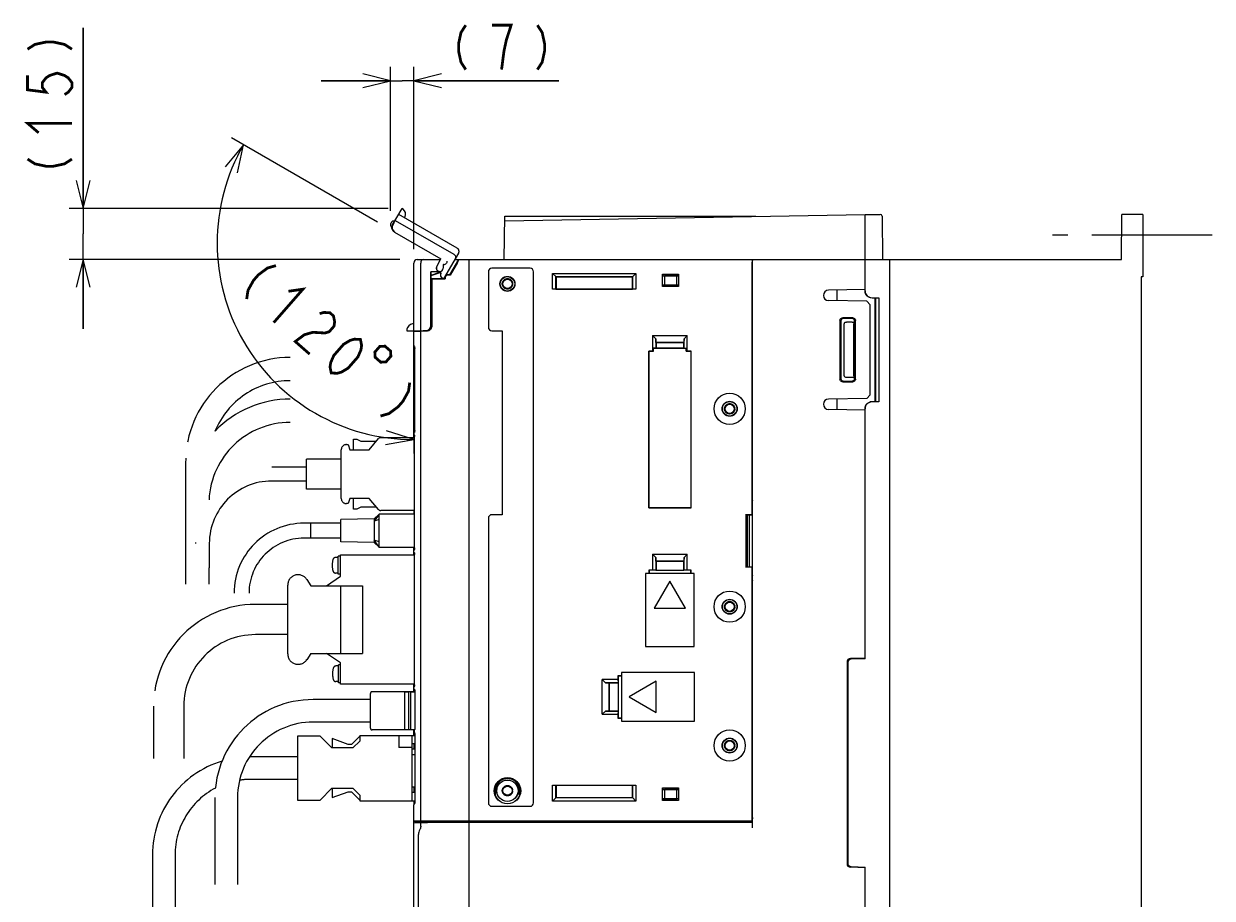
# Model space of a CAD drawing. Extents: x 129 to 1619, y 128 to 1105.
# Tile 27 of 31: x 1151 to 1493, y 638 to 890. Entities that reach past the tile are written whole.
import ezdxf

# ---------------------------------------------------------------- set-up
doc = ezdxf.new("R2010")
doc.units = 0
doc.header["$LTSCALE"] = 92.4
for name, pattern in [('CENTER', [0.6, 0.375, -0.075, 0.075, -0.075]), ('HIDDEN', [0.2, 0.1, -0.1]), ('PHANTOM', [0.8, 0.45, -0.05, 0.1, -0.05, 0.1, -0.05])]:
    doc.linetypes.add(name, pattern=pattern)
doc.layers.get('0').update_dxf_attribs({"linetype": 'CONTINUOUS'})
for name, color, linetype in [('ALL_AXIS', 7, 'CONTINUOUS'), ('ALL_DIM', 7, 'CONTINUOUS'), ('ALL_FEATURES', 7, 'CONTINUOUS'), ('DEFAULT_2', 8, 'HIDDEN'), ('OBSTRUCTIVE_DTM', 7, 'CONTINUOUS')]:
    doc.layers.add(name, color=color, linetype=linetype)
doc.dimstyles.get("Standard").update_dxf_attribs({"dimtxt": 2.5, "dimasz": 2.5, "dimexe": 1.25, "dimexo": 0.625, "dimtad": 1, "dimcen": 2.5, "dimazin": 3, "dimtfac": 1, "dimtmove": 0, "dimatfit": 3})

# ---------------------------------------------------------------- blocks, each defined once
blk = doc.blocks.new('_OPEN')
at = {"color": 0, "linetype": 'BYBLOCK'}
for p, q in [((0, 0), (-1, 0.25)), ((-1, -0.25), (0, 0)), ((-1, 0), (0, 0))]:
    blk.add_line(p, q, dxfattribs=at)
blk = doc.blocks.new('*D9')
at = {"layer": 'ALL_DIM', "color": 2, "linetype": 'CONTINUOUS'}
for p, q in [((1256.31, 836.04), (1256.31, 877.52)), ((1263, 825), (1263, 877.52)), ((1256.31, 873.52), (1236.31, 873.52)), ((1236.31, 873.52), (1259.66, 873.52)), ((1304.81, 873.52), (1259.66, 873.52)), ((1263, 873.52), (1304.81, 873.52))]:
    blk.add_line(p, q, dxfattribs=at)
at = {"layer": 'ALL_DIM', "color": 2, "linetype": 'CONTINUOUS', "xscale": 8, "yscale": 8, "zscale": 8}
blk.add_blockref('_OPEN', (1256.31, 873.52), dxfattribs=at)
at = {"layer": 'ALL_DIM', "color": 2, "linetype": 'CONTINUOUS', "xscale": 8, "yscale": 8, "zscale": 8, "rotation": 180}
blk.add_blockref('_OPEN', (1263, 873.52), dxfattribs=at)
blk = doc.blocks.new('*D10')
at = {"layer": 'ALL_DIM', "color": 2, "linetype": 'CONTINUOUS'}
for p, q in [((1252.6, 832.76), (1210.5, 857.06)), ((1263, 797.32), (1263, 766.13))]:
    blk.add_line(p, q, dxfattribs=at)
for points in [[(1212.26, 846.99), (1213.97, 855.06), (1208.67, 848.75)], [(1254.88, 768.7), (1263, 770.13), (1255.16, 772.69)]]:
    blk.add_lwpolyline(points, dxfattribs=at)
for start, end in [(150, 210), (210, 270)]:
    blk.add_arc((1263, 826.75), 56.62, start, end, dxfattribs=at)
blk = doc.blocks.new('*D11')
at = {"layer": 'ALL_DIM', "color": 2, "linetype": 'CONTINUOUS'}
for p, q in [((1167.75, 836.73), (1167.75, 888.78)), ((1167.75, 888.78), (1167.75, 829.36)), ((1255.66, 836.73), (1163.75, 836.73)), ((1167.75, 802), (1167.75, 829.36)), ((1258.95, 822), (1163.75, 822)), ((1167.75, 822), (1167.75, 802))]:
    blk.add_line(p, q, dxfattribs=at)
at = {"layer": 'ALL_DIM', "color": 2, "linetype": 'CONTINUOUS', "xscale": 8, "yscale": 8, "zscale": 8}
for p, rotation in [((1167.75, 836.73), 270), ((1167.75, 822), 90)]:
    blk.add_blockref('_OPEN', p, dxfattribs=dict(at, rotation=rotation))

msp = doc.modelspace()

# ---------------------------------------------------------------- linework, layer by layer
at = {"layer": 'ALL_AXIS', "color": 7, "linetype": 'CENTER'}
msp.add_line((1493, 829), (1447, 829), dxfattribs=at)
at = {"layer": 'ALL_AXIS', "color": 7, "linetype": 'CONTINUOUS'}
for p, q in [((1279, 660), (1279, 821)), ((1393, 813.367), (1382.474, 813.183)), ((1265, 660.3), (1265, 801.388)), ((1393, 778.633), (1382.474, 778.817)), ((1260.3, 697.5), (1260.3, 686.5)), ((1260.3, 697.5), (1261.5, 697.5)), ((1262.1, 697.5), (1263.3, 697.5)), ((1263.3, 697.5), (1263.3, 686.817)), ((1286.5, 669), (1286.5, 667.682)), ((1293.5, 667.682), (1293.5, 669)), ((1263, 660.3), (1263, 664.918)), ((1263, 660.3), (1279, 660.3)), ((1263.3, 660), (1263.3, 660.3)), ((1263.3, 660), (1279, 660)), ((1274.7, 660), (1274.7, 659.733))]:
    msp.add_line(p, q, dxfattribs=at)
at = {"layer": 'ALL_AXIS', "color": 8, "linetype": 'PHANTOM'}
for p, q in [((1251.6, 747.3), (1242, 747.1)), ((1242, 740.7), (1242, 747.1)), ((1253, 748.65), (1251.6, 746.678)), ((1251.6, 747.3), (1251.6, 740.5)), ((1253, 747.15), (1251.6, 746.678)), ((1233.4, 741.75), (1233.4, 746.05)), ((1242, 746.05), (1233.4, 746.05)), ((1242, 741.75), (1233.4, 741.75)), ((1251.6, 740.5), (1242, 740.7)), ((1253, 739.15), (1251.6, 741.122)), ((1253, 740.65), (1251.6, 741.122)), ((1241.201, 736.18), (1240.508, 736.18)), ((1241.201, 731.33), (1241.201, 736.53)), ((1241.895, 736.53), (1241.201, 736.53)), ((1241.895, 730.75), (1241.895, 736.9)), ((1241.895, 736.9), (1263.254, 736.9)), ((1232.195, 729.859), (1233.395, 728.05)), ((1237.895, 728.05), (1241.895, 730.75)), ((1241.201, 731.68), (1240.508, 731.68)), ((1241.895, 731.33), (1241.201, 731.33)), ((1226.695, 708.4), (1226.695, 728.2)), ((1233.395, 708.55), (1232.195, 706.741)), ((1241.895, 705.85), (1237.895, 708.55)), ((1241.295, 700.07), (1241.295, 705.27)), ((1241.895, 705.27), (1241.295, 705.27)), ((1241.895, 699.7), (1241.895, 705.85)), ((1241.295, 704.92), (1240.601, 704.92)), ((1241.295, 700.42), (1240.601, 700.42)), ((1241.895, 700.07), (1241.295, 700.07)), ((1263.254, 699.7), (1241.895, 699.7))]:
    msp.add_line(p, q, dxfattribs=at)
at = {"layer": 'ALL_AXIS', "color": 7, "linetype": 'CONTINUOUS'}
for centre, radius in [((1354, 779), 4.5), ((1354, 722), 4.5), ((1354, 682), 4.5), ((1290, 669), 3.075)]:
    msp.add_circle(centre, radius, dxfattribs=at)
at = {"layer": 'ALL_AXIS', "color": 3, "linetype": 'CONTINUOUS'}
msp.add_circle((1290, 669), 3.1, dxfattribs=at)
at = {"layer": 'ALL_AXIS', "color": 7, "linetype": 'CONTINUOUS'}
for centre, radius, start, end in [((1382.5, 811.684), 1.5, 91, 269), ((1382.5, 780.316), 1.5, 91, 269), ((1290, 669), 3.5, 0, 180)]:
    msp.add_arc(centre, radius, start, end, dxfattribs=at)
at = {"layer": 'ALL_AXIS', "color": 8, "linetype": 'PHANTOM'}
for centre, radius, start, end in [((1240.508, 735.38), 0.8, 90, 163.80865), ((1245.501, 733.93), 6, 163.80865, 196.19135), ((1229.695, 728.2), 3, 33.56834, 180), ((1240.508, 732.48), 0.8, 196.19135, 270), ((1229.695, 708.4), 3, 180, 326.43166), ((1245.595, 702.67), 6, 163.80865, 196.19135), ((1240.601, 704.12), 0.8, 90, 163.80865), ((1240.601, 701.22), 0.8, 196.19135, 270)]:
    msp.add_arc(centre, radius, start, end, dxfattribs=at)
at = {"layer": 'ALL_DIM', "color": 2, "linetype": 'CONTINUOUS', "const_width": 0.8}
for points in [[(1277.982, 889.516), (1276.606, 887.382), (1275.918, 884.182), (1275.918, 882.049), (1276.606, 878.849), (1277.982, 876.716)], [(1288.302, 876.716), (1288.99, 882.049), (1289.678, 885.249), (1290.366, 887.382), (1291.054, 889.516), (1285.55, 889.516)], [(1298.622, 889.516), (1299.998, 887.382), (1300.686, 884.182), (1300.686, 882.049), (1299.998, 878.849), (1298.622, 876.716)], [(1151.75, 882.589), (1153.883, 883.965), (1157.083, 884.653), (1159.217, 884.653), (1162.417, 883.965), (1164.55, 882.589)], [(1151.75, 875.021), (1151.75, 870.893), (1157.083, 870.205), (1156.017, 871.581), (1156.017, 872.957), (1157.083, 874.333), (1158.15, 875.021), (1160.283, 875.709), (1162.417, 875.021), (1163.483, 874.333), (1164.55, 872.957), (1164.55, 871.581), (1163.483, 870.205), (1162.417, 869.517)], [(1154.95, 858.509), (1151.75, 861.261), (1164.55, 861.261)], [(1151.75, 850.941), (1153.883, 849.565), (1157.083, 848.877), (1159.217, 848.877), (1162.417, 849.565), (1164.55, 850.941)], [(1223.313, 820.251), (1220.873, 819.551), (1218.248, 817.595), (1216.844, 815.989), (1215.255, 813.127), (1214.887, 810.616)], [(1226.903, 812.86), (1231.082, 813.458), (1222.655, 803.822)], [(1235.892, 806.417), (1237.112, 806.767), (1238.85, 806.664), (1239.886, 805.758), (1240.219, 804.049), (1240.035, 802.794), (1238.631, 801.188), (1237.411, 800.838), (1235.673, 800.94), (1233.935, 801.043), (1231.495, 800.343), (1228.87, 798.387), (1233.013, 794.764)], [(1239.228, 789.329), (1238.895, 791.038), (1239.079, 792.294), (1239.965, 794.353), (1242.774, 797.564), (1244.696, 798.717), (1245.916, 799.067), (1247.654, 798.965), (1247.988, 797.256), (1247.804, 796), (1246.917, 793.941), (1244.108, 790.729), (1242.186, 789.576), (1240.966, 789.226), (1239.228, 789.329)], [(1253.202, 796.947), (1251.797, 795.341), (1251.898, 793.836), (1253.504, 792.432), (1255.009, 792.533), (1256.414, 794.139), (1256.313, 795.644), (1254.707, 797.048), (1253.202, 796.947)], [(1261.846, 786.554), (1261.478, 784.042), (1259.889, 781.18), (1258.485, 779.574), (1255.86, 777.618), (1253.42, 776.918)]]:
    msp.add_lwpolyline(points, dxfattribs=at)
at = {"layer": 'ALL_FEATURES', "color": 8, "linetype": 'PHANTOM'}
for p, q in [((1256.911, 831.963), (1259.663, 836.729)), ((1257.349, 832.653), (1256.957, 831.975)), ((1257.319, 832.67), (1257.349, 832.653)), ((1257.662, 833.263), (1274.549, 823.513)), ((1275.549, 825.245), (1258.662, 834.995)), ((1256.729, 831.261), (1256.562, 831.358)), ((1257.461, 829.915), (1270.808, 822.209)), ((1257.504, 829.926), (1270.85, 822.221)), ((1269.645, 819.955), (1270.85, 822.221)), ((1270.697, 822), (1270.808, 822.209)), ((1270.85, 822.221), (1270.808, 822.209)), ((1275.915, 823.879), (1271.617, 816.434)), ((1270.909, 818.145), (1270.016, 818.661)), ((1270.866, 818.134), (1270.248, 818.491)), ((1270.816, 818.047), (1270.866, 818.134)), ((1270.843, 818.032), (1270.909, 818.145)), ((1270.909, 818.145), (1270.866, 818.134)), ((1271.611, 816.434), (1271.182, 816.681)), ((1245.62, 767.2), (1245.62, 770.3)), ((1245.62, 770.3), (1246.62, 770.3)), ((1246.62, 770.3), (1247.72, 769.7)), ((1250.12, 767.2), (1252.881, 770.421)), ((1253.488, 770.7), (1263.254, 770.7)), ((1242.12, 753.2), (1242.12, 767.2)), ((1243.62, 768.7), (1244.12, 768.7)), ((1244.12, 768.7), (1244.62, 767.2)), ((1244.62, 767.2), (1250.12, 767.2)), ((1247.72, 769.7), (1252.263, 769.7)), ((1197.3, 763.645), (1197.3, 728.445)), ((1232.12, 755.9), (1232.12, 764.5)), ((1242.12, 764.5), (1232.12, 764.5)), ((1232.12, 762.2), (1222.12, 762.2)), ((1232.12, 758.2), (1222.12, 758.2)), ((1242.12, 755.9), (1232.12, 755.9)), ((1244.62, 753.2), (1244.12, 751.7)), ((1250.12, 753.2), (1244.62, 753.2)), ((1245.62, 750.1), (1245.62, 753.2)), ((1252.881, 749.979), (1250.12, 753.2)), ((1244.12, 751.7), (1243.62, 751.7)), ((1246.62, 750.1), (1245.62, 750.1)), ((1247.72, 750.7), (1246.62, 750.1)), ((1252.263, 750.7), (1247.72, 750.7)), ((1263.254, 749.7), (1253.488, 749.7)), ((1253, 748.65), (1251.6, 747.3)), ((1253, 739.15), (1253, 748.65)), ((1263.254, 748.65), (1253, 748.65)), ((1233.4, 746.05), (1231.4, 746.05)), ((1233.4, 741.75), (1233.4, 746.05)), ((1204.12, 740.2), (1204.12, 733.2)), ((1233.4, 741.75), (1231.4, 741.75)), ((1251.6, 740.5), (1253, 739.15)), ((1253, 739.15), (1263.254, 739.15)), ((1204, 733.2), (1204, 728.445)), ((1233.395, 728.05), (1248.195, 728.05)), ((1241.895, 728.05), (1241.895, 708.55)), ((1248.195, 728.05), (1248.195, 708.55)), ((1226.695, 722.65), (1217.395, 722.65)), ((1226.695, 713.95), (1217.395, 713.95)), ((1233.395, 708.55), (1248.195, 708.55)), ((1250.5, 695.25), (1234, 695.25)), ((1250.5, 687), (1250.5, 697)), ((1260.3, 697.5), (1251, 697.5)), ((1262.1, 697.5), (1261.5, 697.5)), ((1188.045, 693.3), (1188.045, 678.3)), ((1196.745, 693.3), (1196.745, 678.3)), ((1250.5, 688.75), (1234, 688.75)), ((1229.5, 684.7), (1229.5, 666.3)), ((1236, 684.7), (1229.5, 684.7)), ((1239.4, 681.3), (1236, 684.7)), ((1247.5, 684.714), (1245.086, 682.3)), ((1247.5, 684.9), (1247.5, 683.3)), ((1247.5, 684.9), (1263.312, 684.9)), ((1260.3, 686.5), (1251, 686.5)), ((1258.7, 684.9), (1258.7, 681.4)), ((1262.1, 686.5), (1261.5, 686.5)), ((1262.5, 666.1), (1262.5, 684.9)), ((1245.5, 681.3), (1239.4, 681.3)), ((1239.5, 684), (1239.5, 681.3)), ((1244.086, 682.3), (1239.5, 684)), ((1245.086, 682.3), (1244.086, 682.3)), ((1247.5, 683.3), (1245.5, 681.3)), ((1262.5, 681.4), (1258.7, 681.4)), ((1263.312, 682.5), (1262.5, 682.5)), ((1229.5, 678.75), (1216, 678.75)), ((1263.312, 681), (1262.5, 681)), ((1263.312, 679.3), (1262.5, 679.3)), ((1229.5, 672.25), (1216, 672.25)), ((1236, 666.3), (1239.4, 669.7)), ((1239.4, 669.7), (1245.5, 669.7)), ((1239.5, 669.7), (1239.5, 667)), ((1239.5, 667), (1244.086, 668.7)), ((1244.086, 668.7), (1245.086, 668.7)), ((1245.086, 668.7), (1247.5, 666.286)), ((1245.5, 669.7), (1247.5, 667.7)), ((1247.5, 667.7), (1247.5, 666.1)), ((1263.312, 670), (1262.5, 670)), ((1263.312, 668.5), (1262.5, 668.5)), ((1205.75, 667), (1205.75, 642)), ((1212.25, 667), (1212.25, 642)), ((1229.5, 666.3), (1236, 666.3)), ((1247.5, 666.1), (1263.312, 666.1)), ((1187.75, 650.5), (1187.75, 625.5)), ((1194.25, 650.5), (1194.25, 625.5))]:
    msp.add_line(p, q, dxfattribs=at)
at = {"layer": 'ALL_FEATURES', "color": 7, "linetype": 'CONTINUOUS'}
for p, q in [((1289, 822), (1289.217, 834.45)), ((1289.195, 833.188), (1393, 835)), ((1289.217, 834.45), (1361.5, 834.45)), ((1393, 813.001), (1393, 835)), ((1393, 835), (1397.391, 835)), ((1397.891, 834.504), (1398, 822)), ((1466.887, 822), (1467, 835)), ((1473, 835), (1467, 835)), ((1473, 835), (1473, 817)), ((1264, 822), (1270.697, 822)), ((1273.431, 817.55), (1276, 822)), ((1274.83, 822), (1466.887, 822)), ((1279, 632.5), (1279, 822)), ((1360.496, 821.87), (1360.591, 821.678)), ((1360.497, 821.707), (1360.5, 821.259)), ((1400, 822), (1400, 531.004)), ((1263, 797.25), (1263, 821)), ((1265, 801.5), (1265, 821)), ((1270.534, 818.532), (1267.969, 818.442)), ((1267.969, 803.032), (1267.969, 818.442)), ((1267.969, 818.442), (1268, 818.412)), ((1270.248, 818.491), (1268, 818.412)), ((1268, 803.001), (1268, 818.412)), ((1268, 817.476), (1270.525, 818.331)), ((1268, 817.439), (1270.565, 818.308)), ((1270.147, 818.487), (1270.346, 818.429)), ((1271.469, 820.531), (1271.469, 819.5)), ((1271.6, 820.531), (1271.469, 820.531)), ((1275.503, 821), (1273.471, 817.48)), ((1284.5, 818.5), (1284.5, 802.5)), ((1296.5, 819.5), (1285.5, 819.5)), ((1297.5, 665.5), (1297.5, 818.5)), ((1360.5, 748.57), (1360.5, 821.259)), ((1360.599, 821.107), (1360.597, 821.454)), ((1360.6, 820.678), (1360.599, 821.107)), ((1360.6, 658.3), (1360.6, 820.678)), ((1268, 816.5), (1271.496, 816.5)), ((1268, 816.465), (1268.2, 816.465)), ((1268.2, 816.465), (1268.2, 802.949)), ((1268.2, 816.465), (1268.235, 816.43)), ((1268.235, 802.95), (1268.235, 816.43)), ((1268.235, 816.43), (1272.02, 816.43)), ((1271.655, 816.5), (1271.95, 816.5)), ((1271.95, 816.5), (1271.95, 816.8)), ((1271.95, 816.5), (1272.02, 816.43)), ((1272.02, 816.8), (1272.02, 816.43)), ((1273.431, 817.55), (1272.7, 817.55)), ((1273.471, 817.48), (1272.7, 817.48)), ((1273.431, 817.55), (1273.471, 817.48)), ((1303, 813.43), (1303, 818)), ((1303, 818), (1304, 817)), ((1303, 818), (1327, 818)), ((1303.964, 813.464), (1303.964, 817.036)), ((1303.964, 817.036), (1326.036, 817.036)), ((1304, 817), (1304, 813.5)), ((1326, 817), (1304, 817)), ((1326, 817), (1327, 818)), ((1326, 813.5), (1326, 817)), ((1326.036, 817.036), (1326.036, 813.464)), ((1327, 818), (1327, 813.43)), ((1334.7, 814.2), (1334.7, 817.8)), ((1334.819, 817.354), (1334.7, 817.8)), ((1334.7, 817.8), (1339.3, 817.8)), ((1334.819, 817.354), (1339.181, 817.354)), ((1334.819, 817.354), (1335.236, 817.3)), ((1335.236, 817.3), (1335.236, 814.7)), ((1338.764, 817.3), (1335.236, 817.3)), ((1339.181, 817.354), (1338.764, 817.3)), ((1338.764, 814.7), (1338.764, 817.3)), ((1339.3, 817.8), (1339.181, 817.354)), ((1339.3, 817.8), (1339.3, 814.2)), ((1360.561, 814.738), (1360.5, 814.861)), ((1473, 817), (1472.5, 816.983)), ((1472.5, 816.983), (1472.5, 538.013)), ((1303.964, 813.464), (1303, 813.43)), ((1327, 813.43), (1303, 813.43)), ((1303.964, 813.464), (1304, 813.5)), ((1304, 813.5), (1326, 813.5)), ((1326.036, 813.464), (1326, 813.5)), ((1327, 813.43), (1326.036, 813.464)), ((1334.7, 814.2), (1334.819, 814.646)), ((1339.3, 814.2), (1334.7, 814.2)), ((1334.819, 814.646), (1335.236, 814.7)), ((1339.181, 814.646), (1334.819, 814.646)), ((1335.236, 814.7), (1338.764, 814.7)), ((1339.181, 814.646), (1338.764, 814.7)), ((1339.181, 814.646), (1339.3, 814.2)), ((1360.561, 814.738), (1360.5, 814.738)), ((1360.561, 752.587), (1360.561, 814.738)), ((1385, 810.14), (1385, 813.227)), ((1393.5, 809.991), (1382.474, 810.184)), ((1394.5, 808.974), (1393.5, 809.991)), ((1394.5, 783.026), (1394.5, 808.974)), ((1395, 811), (1397, 811)), ((1395.897, 810.897), (1395, 810.896)), ((1395.965, 810.965), (1395.897, 810.897)), ((1395.897, 781.103), (1395.897, 810.897)), ((1395.965, 810.965), (1397, 811)), ((1395.965, 810.965), (1395.965, 781.035)), ((1397, 811), (1397, 781)), ((1389.44, 805.236), (1386.561, 805.236)), ((1389.203, 805), (1386.797, 805)), ((1260.998, 801.5), (1266.501, 801.5)), ((1263, 801.318), (1266.786, 801.451)), ((1265.3, 801.5), (1265.3, 801.399)), ((1265.685, 801.5), (1265.685, 801.534)), ((1265.685, 801.534), (1266.468, 801.533)), ((1266.964, 801.573), (1266.501, 801.5)), ((1267.382, 801.786), (1266.964, 801.573)), ((1267, 801.479), (1267, 801.592)), ((1285.5, 801.5), (1288.5, 801.5)), ((1288.5, 801.5), (1288.5, 748.5)), ((1385.764, 804.438), (1385.764, 787.562)), ((1386, 804.202), (1386, 787.798)), ((1387.017, 788.489), (1387.017, 803.511)), ((1389.302, 804), (1387.651, 804)), ((1389.802, 788.5), (1389.802, 803.5)), ((1390, 787.796), (1390, 804.204)), ((1390.237, 787.56), (1390.237, 804.44)), ((1331.8, 800.1), (1331.8, 795.57)), ((1331.8, 800.1), (1332.728, 799.172)), ((1331.8, 800.1), (1341.8, 800.1)), ((1332.764, 798.136), (1332.728, 799.172)), ((1332.728, 799.172), (1332.728, 796.463)), ((1332.764, 798.136), (1332.8, 798.1)), ((1332.764, 798.136), (1340.836, 798.136)), ((1332.8, 798.1), (1332.8, 796.536)), ((1340.8, 798.1), (1332.8, 798.1)), ((1340.836, 798.136), (1340.8, 798.1)), ((1340.8, 796.536), (1340.8, 798.1)), ((1340.872, 799.172), (1340.836, 798.136)), ((1340.872, 799.172), (1341.8, 800.1)), ((1340.872, 796.463), (1340.872, 799.172)), ((1341.8, 795.57), (1341.8, 800.1)), ((1263, 771.954), (1263, 797.246)), ((1263.145, 796.989), (1263.068, 797.056)), ((1263.185, 796.973), (1263.145, 796.989)), ((1263.181, 796.981), (1263.179, 796.983)), ((1263.225, 796.89), (1263.26, 796.77)), ((1263.298, 796.422), (1263.298, 796.402)), ((1263.298, 772.798), (1263.298, 796.402)), ((1330.73, 795.57), (1330.73, 750.43)), ((1330.73, 795.57), (1330.741, 795.559)), ((1331.8, 795.57), (1330.73, 795.57)), ((1330.741, 750.441), (1330.741, 795.559)), ((1330.741, 795.559), (1332.1, 795.559)), ((1332.1, 795.559), (1331.8, 795.57)), ((1332.728, 796.463), (1332.1, 796.441)), ((1332.1, 795.559), (1332.1, 796.441)), ((1332.1, 796.441), (1341.5, 796.441)), ((1332.728, 796.463), (1332.8, 796.536)), ((1332.8, 796.536), (1340.8, 796.536)), ((1340.872, 796.463), (1340.8, 796.536)), ((1340.872, 796.463), (1341.5, 796.441)), ((1341.5, 795.559), (1341.5, 796.441)), ((1341.8, 795.57), (1341.5, 795.559)), ((1341.5, 795.559), (1342.859, 795.559)), ((1342.87, 795.57), (1341.8, 795.57)), ((1342.87, 795.57), (1342.859, 795.559)), ((1342.859, 795.559), (1342.859, 750.441)), ((1342.87, 750.43), (1342.87, 795.57)), ((1389.302, 788), (1387.651, 788)), ((1386.561, 786.764), (1389.44, 786.764)), ((1386.797, 787), (1389.203, 787)), ((1393.5, 782.009), (1382.474, 781.816)), ((1385, 778.773), (1385, 781.86)), ((1393.5, 782.009), (1394.5, 783.026)), ((1395, 781.104), (1395.897, 781.103)), ((1397, 781), (1395, 781)), ((1395.965, 781.035), (1395.897, 781.103)), ((1397, 781), (1395.965, 781.035)), ((1393, 707), (1393, 778.999)), ((1263, 770.7), (1263, 771.95)), ((1263.022, 771.651), (1263, 771.761)), ((1263.084, 771.56), (1263.022, 771.651)), ((1263.146, 772.212), (1263.068, 772.144)), ((1263.168, 771.504), (1263.084, 771.56)), ((1263.186, 772.227), (1263.146, 772.212)), ((1263.192, 772.237), (1263.184, 772.224)), ((1263.246, 771.145), (1263.254, 770.979)), ((1263.254, 738.921), (1263.254, 770.979)), ((1263.298, 772.798), (1263.297, 772.763)), ((1263, 749.7), (1263, 748.65)), ((1330.73, 750.43), (1330.741, 750.441)), ((1330.73, 750.43), (1342.87, 750.43)), ((1342.859, 750.441), (1330.741, 750.441)), ((1342.87, 750.43), (1342.859, 750.441)), ((1360.5, 752.587), (1360.561, 752.587)), ((1360.583, 752.5), (1360.5, 752.5)), ((1360.5, 751), (1360.583, 751)), ((1360.572, 750.955), (1360.5, 750.955)), ((1360.561, 752.587), (1360.583, 752.5)), ((1360.572, 750.955), (1360.583, 751)), ((1360.572, 731.045), (1360.572, 750.955)), ((1360.583, 751), (1360.583, 752.5)), ((1284.5, 747.5), (1284.5, 665.5)), ((1288.5, 748.5), (1285.5, 748.5)), ((1358.704, 748.57), (1358.704, 733.43)), ((1358.8, 748.378), (1358.704, 748.57)), ((1358.704, 748.57), (1360.5, 748.57)), ((1358.739, 748.5), (1360.483, 748.5)), ((1358.8, 733.622), (1358.8, 748.378)), ((1358.8, 748.378), (1359, 748.378)), ((1359, 733.5), (1359, 748.5)), ((1359.052, 748.5), (1359.052, 733.5)), ((1359.57, 748.5), (1359.57, 733.5)), ((1360.5, 748.57), (1360.483, 748.5)), ((1263, 736.9), (1263, 739.15)), ((1263.022, 738.249), (1263, 738.139)), ((1263.022, 737.751), (1263, 737.861)), ((1263.084, 738.34), (1263.022, 738.249)), ((1263.084, 737.66), (1263.022, 737.751)), ((1263.168, 738.396), (1263.084, 738.34)), ((1263.168, 737.604), (1263.084, 737.66)), ((1263.254, 738.921), (1263.246, 738.756)), ((1263.246, 737.246), (1263.254, 737.079)), ((1263.254, 699.521), (1263.254, 737.079)), ((1331.8, 737.1), (1331.8, 732.57)), ((1331.8, 737.1), (1332.728, 736.172)), ((1331.8, 737.1), (1341.8, 737.1)), ((1332.764, 735.136), (1332.728, 736.172)), ((1332.728, 736.172), (1332.728, 732.537)), ((1340.872, 736.172), (1340.836, 735.136)), ((1340.872, 736.172), (1341.8, 737.1)), ((1340.872, 732.537), (1340.872, 736.172)), ((1341.8, 732.57), (1341.8, 737.1)), ((1332.764, 735.136), (1332.8, 735.1)), ((1332.764, 735.136), (1340.836, 735.136)), ((1332.8, 735.1), (1332.8, 732.535)), ((1340.8, 735.1), (1332.8, 735.1)), ((1340.836, 735.136), (1340.8, 735.1)), ((1340.8, 732.535), (1340.8, 735.1)), ((1358.704, 733.43), (1358.8, 733.622)), ((1360.5, 733.43), (1358.704, 733.43)), ((1358.739, 733.5), (1360.483, 733.5)), ((1359, 733.622), (1358.8, 733.622)), ((1360.5, 733.43), (1360.483, 733.5)), ((1360.5, 660.3), (1360.5, 733.43)), ((1329.8, 731.6), (1329.8, 710.5)), ((1343.8, 731.6), (1329.8, 731.6)), ((1330.73, 732.57), (1330.73, 731.6)), ((1330.73, 732.57), (1330.8, 732.5)), ((1331.8, 732.57), (1330.73, 732.57)), ((1330.8, 732.5), (1330.8, 731.6)), ((1332.765, 732.5), (1330.8, 732.5)), ((1332.728, 732.537), (1331.8, 732.57)), ((1336.8, 729.394), (1332.3, 721.6)), ((1332.728, 732.537), (1332.765, 732.5)), ((1332.765, 732.5), (1332.8, 732.535)), ((1332.8, 732.535), (1340.8, 732.535)), ((1341.3, 721.6), (1336.8, 729.394)), ((1340.835, 732.5), (1340.8, 732.535)), ((1340.872, 732.537), (1340.835, 732.5)), ((1342.8, 732.5), (1340.835, 732.5)), ((1341.8, 732.57), (1340.872, 732.537)), ((1342.87, 732.57), (1341.8, 732.57)), ((1342.87, 732.57), (1342.8, 732.5)), ((1342.8, 731.6), (1342.8, 732.5)), ((1342.87, 731.6), (1342.87, 732.57)), ((1343.8, 710.5), (1343.8, 731.6)), ((1360.572, 731.045), (1360.5, 731.045)), ((1360.583, 731), (1360.5, 731)), ((1360.5, 729.5), (1360.583, 729.5)), ((1360.561, 729.413), (1360.5, 729.413)), ((1360.583, 729.5), (1360.561, 729.413)), ((1360.561, 661.229), (1360.561, 729.413)), ((1360.572, 731.045), (1360.583, 731)), ((1360.583, 729.5), (1360.583, 731)), ((1332.3, 721.6), (1341.3, 721.6)), ((1329.8, 710.5), (1343.8, 710.5)), ((1387.8, 706.053), (1387.8, 647.947)), ((1388, 705.86), (1388, 648.14)), ((1393, 707.2), (1388.765, 707.052)), ((1393, 707), (1388.965, 706.859)), ((1321.83, 702.07), (1321.83, 701)), ((1321.83, 702.07), (1321.9, 702)), ((1322.8, 702.07), (1321.83, 702.07)), ((1321.9, 702), (1321.9, 700.035)), ((1322.8, 702), (1321.9, 702)), ((1322.8, 703), (1322.8, 689)), ((1343.9, 703), (1322.8, 703)), ((1343.9, 689), (1343.9, 703)), ((1263, 698.466), (1263, 699.7)), ((1263.022, 698.849), (1263, 698.739)), ((1263, 697.5), (1263, 698.463)), ((1263.084, 698.94), (1263.022, 698.849)), ((1263.168, 698.996), (1263.084, 698.94)), ((1263.254, 699.521), (1263.246, 699.356)), ((1317.3, 691), (1317.3, 701)), ((1318.228, 700.072), (1317.3, 701)), ((1321.83, 701), (1317.3, 701)), ((1321.863, 700.072), (1318.228, 700.072)), ((1318.228, 700.072), (1319.264, 700.036)), ((1319.264, 691.964), (1319.264, 700.036)), ((1319.264, 700.036), (1319.3, 700)), ((1319.3, 700), (1319.3, 692)), ((1321.865, 700), (1319.3, 700)), ((1321.83, 701), (1321.863, 700.072)), ((1321.863, 700.072), (1321.9, 700.035)), ((1321.9, 700.035), (1321.865, 700)), ((1321.865, 700), (1321.865, 692)), ((1332.8, 700.5), (1325.006, 696)), ((1332.8, 691.5), (1332.8, 700.5)), ((1261.5, 697.5), (1260.3, 697.5)), ((1261.5, 697.5), (1261.5, 686.5)), ((1262.1, 697.5), (1262.1, 686.5)), ((1263.3, 697.5), (1262.1, 697.5)), ((1263.301, 697.827), (1263.312, 697.628)), ((1263.312, 697.628), (1263.312, 687.015)), ((1325.006, 696), (1332.8, 691.5)), ((1317.3, 691), (1318.228, 691.928)), ((1319.264, 691.964), (1318.228, 691.928)), ((1318.228, 691.928), (1321.863, 691.928)), ((1319.264, 691.964), (1319.3, 692)), ((1319.3, 692), (1321.865, 692)), ((1321.863, 691.928), (1321.83, 691)), ((1321.863, 691.928), (1321.9, 691.965)), ((1321.9, 691.965), (1321.865, 692)), ((1321.9, 691.965), (1321.9, 690)), ((1317.3, 691), (1321.83, 691)), ((1321.83, 691), (1321.83, 689.93)), ((1321.83, 689.93), (1321.9, 690)), ((1321.83, 689.93), (1322.8, 689.93)), ((1321.9, 690), (1322.8, 690)), ((1322.8, 689), (1343.9, 689)), ((1261.5, 686.5), (1260.3, 686.5)), ((1263.222, 686.5), (1262.1, 686.5)), ((1263, 684.9), (1263, 686.5)), ((1263.19, 686.376), (1263.206, 686.471)), ((1263.19, 685.794), (1263.19, 686.376)), ((1263.19, 685.794), (1263.213, 685.68)), ((1263.206, 686.471), (1263.222, 686.51)), ((1263.213, 685.68), (1263.222, 685.659)), ((1263.222, 686.511), (1263.222, 686.51)), ((1263.222, 685.659), (1263.222, 685.659)), ((1263.312, 687.015), (1263.311, 686.996)), ((1263.311, 685.174), (1263.312, 685.155)), ((1263.312, 685.155), (1263.312, 665.735)), ((1263, 682.5), (1263, 681)), ((1263, 670), (1263, 668.5)), ((1303, 666), (1303, 670.57)), ((1303, 670.57), (1327, 670.57)), ((1303, 670.57), (1303.964, 670.536)), ((1303.964, 666.964), (1303.964, 670.536)), ((1303.964, 670.536), (1304, 670.5)), ((1304, 670.5), (1304, 667)), ((1326, 670.5), (1304, 670.5)), ((1326.036, 670.536), (1326, 670.5)), ((1326, 667), (1326, 670.5)), ((1326.036, 670.536), (1327, 670.57)), ((1326.036, 670.536), (1326.036, 666.964)), ((1327, 670.57), (1327, 666)), ((1334.7, 669.8), (1339.3, 669.8)), ((1334.7, 666.2), (1334.7, 669.8)), ((1334.819, 669.354), (1334.7, 669.8)), ((1334.819, 669.354), (1339.181, 669.354)), ((1334.819, 669.354), (1335.236, 669.3)), ((1338.764, 669.3), (1335.236, 669.3)), ((1335.236, 669.3), (1335.236, 666.7)), ((1339.181, 669.354), (1338.764, 669.3)), ((1338.764, 666.7), (1338.764, 669.3)), ((1339.3, 669.8), (1339.181, 669.354)), ((1339.3, 669.8), (1339.3, 666.2)), ((1263, 666.1), (1263, 664.919)), ((1263.312, 665.735), (1263.302, 665.549)), ((1285.5, 664.5), (1296.5, 664.5)), ((1303, 666), (1304, 667)), ((1327, 666), (1303, 666)), ((1326.036, 666.964), (1303.964, 666.964)), ((1304, 667), (1326, 667)), ((1326, 667), (1327, 666)), ((1334.7, 666.2), (1334.819, 666.646)), ((1339.3, 666.2), (1334.7, 666.2)), ((1334.819, 666.646), (1335.236, 666.7)), ((1339.181, 666.646), (1334.819, 666.646)), ((1335.236, 666.7), (1338.764, 666.7)), ((1339.181, 666.646), (1338.764, 666.7)), ((1339.181, 666.646), (1339.3, 666.2)), ((1360.584, 661.229), (1360.5, 661.228)), ((1360.587, 661.083), (1360.588, 660.859)), ((1360.589, 659.823), (1360.588, 660.859)), ((1263, 597), (1263, 660.3)), ((1263, 659.73), (1267, 659.8)), ((1265, 658.741), (1265, 659.765)), ((1266, 659.783), (1266, 660)), ((1266.25, 659.807), (1266, 659.809)), ((1266.25, 659.787), (1266.25, 660)), ((1267, 659.8), (1267, 660)), ((1279, 659.695), (1267, 659.8)), ((1267.75, 659.793), (1267.75, 660)), ((1274, 660), (1274, 659.739)), ((1279, 660.3), (1360.5, 660.3)), ((1279, 660), (1360.497, 660)), ((1360.6, 659.8), (1279, 659.8)), ((1289, 659.837), (1288.837, 660)), ((1289, 660), (1289, 659.837)), ((1290, 659.837), (1289, 659.837)), ((1290, 659.837), (1290, 660)), ((1290.163, 660), (1290, 659.837)), ((1300, 659.837), (1299.837, 660)), ((1300, 660), (1300, 659.837)), ((1301, 659.837), (1300, 659.837)), ((1301, 659.837), (1301, 660)), ((1301.163, 660), (1301, 659.837)), ((1329.837, 660), (1330, 659.837)), ((1330, 660), (1330, 659.837)), ((1331, 659.837), (1330, 659.837)), ((1331, 659.837), (1331, 660)), ((1331.163, 660), (1331, 659.837)), ((1336, 659.921), (1336, 659.839)), ((1337.75, 659.93), (1336.364, 659.93)), ((1337.75, 659.941), (1337.691, 660)), ((1352.25, 659.941), (1337.75, 659.941)), ((1337.75, 659.83), (1337.75, 659.941)), ((1352.309, 660), (1352.25, 659.941)), ((1352.25, 659.825), (1352.25, 659.941)), ((1356.098, 659.936), (1352.25, 659.935)), ((1356.098, 659.936), (1356.034, 660)), ((1356.098, 659.936), (1356.098, 660)), ((1358.2, 660), (1358.2, 659.824)), ((1359.2, 660), (1359.2, 659.823)), ((1360.497, 660), (1360.497, 660.3)), ((1360.589, 659.823), (1360.6, 659.8)), ((1264.324, 595.138), (1264.324, 656.357)), ((1388.965, 647.141), (1393, 647)), ((1393, 646.8), (1388.765, 646.948)), ((1393, 575.001), (1393, 647))]:
    msp.add_line(p, q, dxfattribs=at)
at = {"layer": 'ALL_FEATURES', "color": 8, "linetype": 'PHANTOM'}
for points in [[(1260.394, 833.995), (1260.555, 834.354), (1260.658, 834.921), (1260.595, 835.506), (1260.361, 836.046), (1259.99, 836.488), (1259.662, 836.727)], [(1257.461, 829.915), (1257.096, 830.21), (1256.84, 830.604), (1256.719, 831.057), (1256.743, 831.526), (1256.911, 831.963)], [(1256.957, 831.975), (1256.788, 831.537), (1256.763, 831.069), (1256.884, 830.615), (1257.139, 830.222), (1257.504, 829.926)], [(1275.077, 822.427), (1275.137, 822.611), (1275.12, 822.83), (1275.018, 823.069), (1274.826, 823.305), (1274.549, 823.513)], [(1271.195, 816.705), (1271.06, 816.803), (1270.938, 816.927), (1270.834, 817.079)], [(1271.611, 816.434), (1271.547, 816.483), (1271.403, 816.576), (1271.195, 816.705)], [(1271.617, 816.434), (1271.616, 816.434), (1271.614, 816.433), (1271.611, 816.434)]]:
    msp.add_lwpolyline(points, dxfattribs=at)
at = {"layer": 'ALL_FEATURES', "color": 7, "linetype": 'CONTINUOUS'}
for points in [[(1265.677, 822), (1265.487, 821.96), (1265.306, 821.836), (1265.15, 821.629), (1265.041, 821.344), (1265, 821)], [(1275.503, 821), (1275.664, 821.281), (1275.805, 821.533), (1275.916, 821.737), (1275.992, 821.883), (1276.033, 821.971), (1276.04, 822)], [(1360.491, 822), (1360.494, 821.966), (1360.496, 821.866), (1360.497, 821.707)], [(1360.597, 821.454), (1360.595, 821.574), (1360.593, 821.65), (1360.591, 821.678)], [(1272.573, 821.5), (1272.556, 821.333), (1272.51, 821.166), (1272.43, 821)], [(1393, 813.001), (1393.038, 812.611), (1393.152, 812.235), (1393.337, 811.889), (1393.586, 811.586), (1393.889, 811.337), (1394.235, 811.152), (1394.61, 811.038), (1395, 811)], [(1395, 810.896), (1394.61, 810.935), (1394.235, 811.048), (1393.889, 811.233), (1393.586, 811.482), (1393.337, 811.785), (1393.152, 812.13), (1393.038, 812.506), (1393, 812.896)], [(1385.764, 804.438), (1385.784, 804.616), (1385.843, 804.785), (1385.938, 804.936), (1386.064, 805.062), (1386.215, 805.157), (1386.383, 805.216), (1386.561, 805.236)], [(1386.797, 805), (1386.619, 804.98), (1386.451, 804.921), (1386.3, 804.826), (1386.174, 804.7), (1386.079, 804.549), (1386.02, 804.38), (1386, 804.202)], [(1390, 804.204), (1389.98, 804.382), (1389.921, 804.55), (1389.827, 804.701), (1389.701, 804.826), (1389.55, 804.921), (1389.381, 804.98), (1389.203, 805)], [(1389.44, 805.236), (1389.618, 805.216), (1389.787, 805.157), (1389.937, 805.063), (1390.063, 804.937), (1390.158, 804.786), (1390.217, 804.618), (1390.237, 804.44)], [(1263, 803.5), (1262.609, 803.46), (1262.066, 803.266), (1261.591, 802.919), (1261.24, 802.447), (1261.043, 801.904), (1261, 801.5)], [(1266.468, 801.533), (1266.932, 801.606), (1267.35, 801.819), (1267.682, 802.15), (1267.895, 802.569), (1267.969, 803.032)], [(1268.235, 802.95), (1268.186, 802.57), (1268.043, 802.215), (1267.814, 801.908), (1267.515, 801.669), (1267.165, 801.513), (1266.786, 801.451)], [(1266.888, 801.464), (1266.944, 801.473), (1267, 801.485)], [(1267, 801.479), (1267.324, 801.585), (1267.617, 801.762), (1267.862, 802.001), (1268.046, 802.288), (1268.161, 802.609), (1268.2, 802.949)], [(1268, 803.001), (1267.927, 802.537), (1267.714, 802.118), (1267.382, 801.786)], [(1387.017, 803.511), (1387.033, 803.622), (1387.083, 803.731), (1387.171, 803.832), (1387.297, 803.918), (1387.46, 803.978), (1387.651, 804)], [(1389.302, 804), (1389.432, 803.983), (1389.552, 803.933), (1389.656, 803.854), (1389.735, 803.75), (1389.785, 803.629), (1389.802, 803.5)], [(1263.068, 797.056), (1263.017, 797.145), (1263, 797.25)], [(1263.179, 796.983), (1263.193, 796.961), (1263.225, 796.89)], [(1263.26, 796.77), (1263.286, 796.61), (1263.298, 796.422)], [(1386.561, 786.764), (1386.383, 786.784), (1386.215, 786.843), (1386.064, 786.938), (1385.938, 787.064), (1385.843, 787.215), (1385.784, 787.384), (1385.764, 787.562)], [(1386, 787.798), (1386.02, 787.62), (1386.079, 787.451), (1386.174, 787.3), (1386.3, 787.174), (1386.451, 787.079), (1386.619, 787.02), (1386.797, 787)], [(1387.651, 788), (1387.46, 788.022), (1387.297, 788.082), (1387.171, 788.168), (1387.083, 788.269), (1387.033, 788.378), (1387.017, 788.489)], [(1389.203, 787), (1389.381, 787.02), (1389.55, 787.079), (1389.701, 787.174), (1389.827, 787.299), (1389.921, 787.45), (1389.98, 787.618), (1390, 787.796)], [(1389.802, 788.5), (1389.785, 788.371), (1389.735, 788.25), (1389.656, 788.146), (1389.552, 788.067), (1389.432, 788.017), (1389.302, 788)], [(1390.237, 787.56), (1390.217, 787.382), (1390.158, 787.214), (1390.063, 787.063), (1389.937, 786.937), (1389.787, 786.843), (1389.618, 786.784), (1389.44, 786.764)], [(1393, 779.104), (1393.038, 779.494), (1393.152, 779.87), (1393.337, 780.215), (1393.586, 780.518), (1393.889, 780.767), (1394.235, 780.952), (1394.61, 781.065), (1395, 781.104)], [(1395, 781), (1394.61, 780.962), (1394.235, 780.848), (1393.889, 780.663), (1393.586, 780.414), (1393.337, 780.111), (1393.152, 779.765), (1393.038, 779.389), (1393, 778.999)], [(1263.068, 772.144), (1263.017, 772.054), (1263, 771.95)], [(1263.14, 771.521), (1263.139, 771.523), (1263.154, 771.5), (1263.187, 771.427)], [(1263.187, 771.427), (1263.221, 771.306), (1263.246, 771.145)], [(1263.297, 772.763), (1263.285, 772.578), (1263.258, 772.421), (1263.224, 772.305), (1263.192, 772.237)], [(1263.14, 737.621), (1263.139, 737.623), (1263.154, 737.6), (1263.187, 737.527)], [(1263.246, 738.756), (1263.223, 738.602), (1263.191, 738.483), (1263.159, 738.408), (1263.15, 738.393)], [(1263.187, 737.527), (1263.221, 737.406), (1263.246, 737.246)], [(1263.246, 699.356), (1263.223, 699.202), (1263.191, 699.083), (1263.159, 699.008), (1263.15, 698.993)], [(1263.195, 698.195), (1263.193, 698.197), (1263.206, 698.177), (1263.238, 698.109)], [(1263.238, 698.109), (1263.274, 697.988), (1263.301, 697.827)], [(1263.311, 686.996), (1263.3, 686.811), (1263.272, 686.655), (1263.236, 686.542), (1263.222, 686.511)], [(1263.222, 685.659), (1263.236, 685.628), (1263.272, 685.515), (1263.3, 685.359), (1263.311, 685.174)], [(1263.302, 665.549), (1263.276, 665.389), (1263.241, 665.27), (1263.21, 665.202), (1263.202, 665.19)], [(1360.584, 661.229), (1360.585, 661.212), (1360.586, 661.162), (1360.587, 661.083)], [(1264.867, 658.003), (1264.595, 657.399), (1264.459, 657.098)], [(1265, 658.741), (1264.996, 658.601), (1264.984, 658.464), (1264.964, 658.333), (1264.938, 658.212), (1264.905, 658.101), (1264.867, 658.003)], [(1336, 659.921), (1336.017, 659.923), (1336.066, 659.926)], [(1360.589, 659.823), (1336.364, 659.83), (1336.245, 659.831), (1336.143, 659.833), (1336.066, 659.835), (1336.017, 659.837), (1336, 659.839)], [(1336.066, 659.926), (1336.143, 659.927), (1336.245, 659.929), (1336.364, 659.93)], [(1264.459, 657.098), (1264.42, 656.998), (1264.386, 656.886), (1264.359, 656.763), (1264.34, 656.632), (1264.328, 656.496), (1264.324, 656.357)]]:
    msp.add_lwpolyline(points, dxfattribs=at)
for centre, radius in [((1290, 815), 2.159), ((1290, 815), 2.1), ((1354, 779), 2.159), ((1354, 779), 2.1), ((1354, 722), 2.159), ((1354, 722), 2.1), ((1354, 682), 2.159), ((1354, 682), 2.1), ((1290, 669), 3.809), ((1290, 669), 3.75), ((1290, 669), 1.337)]:
    msp.add_circle(centre, radius, dxfattribs=at)
at = {"layer": 'ALL_FEATURES', "color": 8, "linetype": 'PHANTOM'}
for centre, radius, start, end in [((1257.377, 832.042), 1.064, 80.01596, 219.98404), ((1275.049, 824.379), 1, 330, 60), ((1270.5, 819.5), 1, 152, 240), ((1270.5, 819.5), 0.969, 152, 240), ((1271.682, 817.547), 1, 150, 240), ((1271.682, 817.547), 0.969, 150, 208.92068), ((1227.45, 763.645), 30.15, 90, 180), ((1227.45, 763.645), 23.45, 90, 157.80551), ((1227.45, 751.645), 30.15, 90, 135.95417), ((1227.45, 751.645), 23.45, 90, 177.23479), ((1253.488, 769.9), 0.8, 90, 139.39871), ((1243.62, 767.2), 1.5, 90, 180), ((1222.12, 740.2), 18, 90, 180), ((1243.62, 753.2), 1.5, 180, 270), ((1253.488, 750.5), 0.8, 220.60129, 270), ((1231.4, 725.9), 20.15, 90, 180), ((1222.12, 740.2), 22, 179.36038, 180), ((1231.4, 725.9), 15.85, 90, 180), ((1217.395, 693.3), 29.35, 90, 180), ((1217.395, 693.3), 20.65, 90, 180), ((1234, 667), 28.25, 90, 180), ((1251, 697), 0.5, 90, 180), ((1234, 667), 21.75, 90, 180), ((1251, 687), 0.5, 180, 270), ((1216, 650.5), 28.25, 90, 90.63737), ((1216, 650.5), 28.25, 106.92808, 180), ((1216, 650.5), 21.75, 90, 98.29032), ((1216, 650.5), 21.75, 117.63651, 180)]:
    msp.add_arc(centre, radius, start, end, dxfattribs=at)
at = {"layer": 'ALL_FEATURES', "color": 7, "linetype": 'CONTINUOUS'}
for centre, radius, start, end in [((1397.391, 834.5), 0.5, 0.50106, 90.00001), ((1264, 821), 1, 90, 180), ((1270.5, 819.5), 1.115, 246.63352, 265.14829), ((1270.5, 819.5), 1.05, 254.78557, 257.40756), ((1270.5, 819.5), 0.969, 272, 360), ((1271.6, 821.5), 0.969, 270, 328.92068), ((1285.5, 818.5), 1, 90, 180), ((1296.5, 818.5), 1, 0, 90), ((1272.7, 816.8), 0.75, 90, 180), ((1272.7, 816.8), 0.68, 90, 180), ((1266.2, 801.864), 1.064, 200.01596, 206.21884), ((1285.5, 802.5), 1, 180, 270), ((1285.5, 747.5), 1, 90, 180), ((1388.8, 706.053), 1, 92, 180), ((1389, 705.86), 1, 92, 180), ((1263.3, 698.463), 0.3, 180, 248.76448), ((1263.3, 686.212), 0.3, 113.25, 180.00042), ((1263.3, 685.958), 0.3, 180, 253.25962), ((1263.3, 664.919), 0.3, 107.99873, 180), ((1285.5, 665.5), 1, 180, 270), ((1296.5, 665.5), 1, 270, 360), ((1360.9, 658.5), 3, 149.84133, 153.55976), ((1388.8, 647.947), 1, 180, 268), ((1389, 648.14), 1, 180, 268)]:
    msp.add_arc(centre, radius, start, end, dxfattribs=at)
at = {"layer": 'DEFAULT_2', "color": 8, "linetype": 'HIDDEN'}
for centre in [(1290, 815), (1354, 779), (1354, 722), (1354, 682), (1290, 669)]:
    msp.add_circle(centre, 1.5, dxfattribs=at)
at = {"layer": 'OBSTRUCTIVE_DTM', "color": 7, "linetype": 'CONTINUOUS'}
for centre in [(1290, 815), (1354, 779), (1354, 722), (1354, 682)]:
    msp.add_circle(centre, 1.337, dxfattribs=at)

# ---------------------------------------------------------------- dimensions: what is measured, and where the dimension line sits
at = {"layer": 'ALL_DIM', "color": 2, "linetype": 'CONTINUOUS'}
for base, p1, p2, angle, picture, middle in [((1167.75, 836.727), (1258.95, 822), (1255.662, 836.727), 90, '*D11', (1164.55, 844.749)), ((1256.313, 873.516), (1263, 825), (1256.313, 836.042), 180, '*D9', (1271.79, 876.716))]:
    dim = msp.add_linear_dim(base=base, p1=p1, p2=p2, angle=angle, dimstyle='Standard', dxfattribs=at)
    dim.commit()
    dim.dimension.update_dxf_attribs({"geometry": picture, "text_midpoint": middle, "dimtype": 128})
dim = msp.add_angular_dim_2l(base=(1213.966, 798.443), line1=((1210.501, 857.063), (1252.604, 832.755)), line2=((1263, 797.318), (1263, 766.133)), dimstyle='Standard', dxfattribs=at)
dim.commit()
dim.dimension.update_dxf_attribs({"geometry": '*D10', "text_midpoint": (1210.226, 814.692), "dimtype": 130})

doc.saveas('drawing.dxf')
